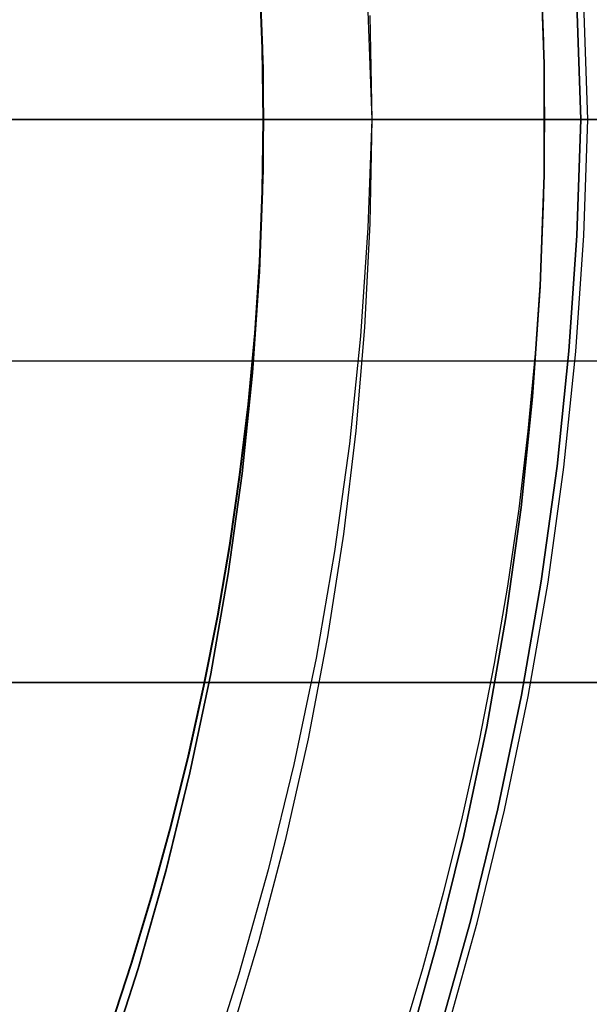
# Model space of a CAD drawing. Header units: millimetres. Extents: x -267 to 897, y -4167 to -3150.
# Tile 80 of 177: x 330.4 to 333.94, y -3522.4 to -3516.28. Entities that reach past the tile are written whole.
import ezdxf

# ---------------------------------------------------------------- set-up
doc = ezdxf.new("R2010")
doc.units = ezdxf.units.MM
doc.layers.add('1', color=7, linetype='Continuous')
doc.layers.add('BLANCO METALICO', color=7, linetype='Continuous', true_color=0xededed)

msp = doc.modelspace()

# ---------------------------------------------------------------- linework, layer by layer
at = {"layer": '1', "color": 250, "true_color": 0x111111}
for p, q in [((333.6633, -3516.5573, 127.4778), (333.6394, -3515.8672, 127.4778)), ((333.6394, -3515.8672, 145.9405), (333.6633, -3516.5573, 145.9405)), ((333.6394, -3515.8672, 127.4778), (333.6633, -3516.5573, 127.4778)), ((331.8929, -3515.9577, 64.111), (331.9146, -3516.5875, 64.111)), ((331.8947, -3515.9576, 120.3203), (331.9165, -3516.5874, 120.3203)), ((333.6402, -3515.9326, 164.4031), (333.6597, -3516.4174, 164.4031)), ((333.6402, -3515.9326, 164.4031), (333.6597, -3516.4174, 164.4031)), ((331.8936, -3516.0174, 66.313), (331.9114, -3516.4598, 66.313)), ((331.9114, -3516.4598, 61.909), (331.8936, -3516.0174, 61.909)), ((331.8936, -3516.0174, 66.313), (331.9114, -3516.4598, 66.313)), ((331.8936, -3516.0174, 61.909), (331.9114, -3516.4598, 61.909)), ((331.8954, -3516.0173, 122.5362), (331.9132, -3516.4598, 122.5362)), ((331.9132, -3516.4598, 118.1043), (331.8954, -3516.0173, 118.1043)), ((331.8954, -3516.0173, 122.5362), (331.9132, -3516.4598, 122.5362)), ((331.9132, -3516.4598, 118.1043), (331.8954, -3516.0173, 118.1043)), ((333.8673, -3516.1825, 116.1312), (333.8923, -3516.9025, 116.1312)), ((333.8923, -3516.9025, 116.1312), (333.8673, -3516.1825, 116.1312)), ((333.9356, -3516.9025, 68.3312), (333.9105, -3516.181, 68.3312)), ((333.9356, -3516.9025, 68.3312), (333.9105, -3516.181, 68.3312)), ((332.5681, -3516.2288, 165.4778), (332.5916, -3516.9025, 165.4778)), ((332.5681, -3516.2288, 165.4778), (332.5916, -3516.9025, 165.4778)), ((332.5805, -3516.2563, 165.4778), (332.5916, -3516.9025, 165.4778)), ((333.6597, -3516.4174, 164.4031), (333.6662, -3516.9025, 164.4031)), ((333.6597, -3516.4174, 164.4031), (333.6662, -3516.9025, 164.4031)), ((331.9114, -3516.4598, 66.313), (331.9174, -3516.9025, 66.313)), ((331.9174, -3516.9025, 61.909), (331.9114, -3516.4598, 61.909)), ((331.9114, -3516.4598, 66.313), (331.9174, -3516.9025, 66.313)), ((331.9114, -3516.4598, 61.909), (331.9174, -3516.9025, 61.909)), ((331.9132, -3516.4598, 122.5362), (331.9192, -3516.9025, 122.5362)), ((331.9192, -3516.9025, 118.1043), (331.9132, -3516.4598, 118.1043)), ((331.9132, -3516.4598, 122.5362), (331.9192, -3516.9025, 122.5362)), ((331.9192, -3516.9025, 118.1043), (331.9132, -3516.4598, 118.1043)), ((333.6633, -3517.2478, 127.4778), (333.6633, -3516.5573, 127.4778)), ((333.6633, -3516.5573, 145.9405), (333.6633, -3517.2478, 145.9405)), ((333.6633, -3516.5573, 127.4778), (333.6633, -3517.2478, 127.4778)), ((331.9146, -3516.5875, 64.111), (331.9146, -3517.2176, 64.111)), ((331.9165, -3516.5874, 120.3203), (331.9165, -3517.2176, 120.3203)), ((387.6638, -3516.9025, 31.0021), (313.6641, -3516.9025, 31.0021)), ((380.6271, -3516.9025, 48.5021), (313.6641, -3516.9025, 48.5021)), ((333.6662, -3516.9025, 127.4778), (321.0638, -3516.9025, 127.4778)), ((332.5916, -3516.9025, 165.4778), (325.0041, -3516.9025, 165.4778)), ((330.37, -3516.9025, 124.4947), (330.4369, -3516.9025, 124.4777)), ((330.4687, -3516.9025, 60.0022), (330.4032, -3516.9025, 59.9852)), ((330.4369, -3516.9025, 124.4777), (330.5032, -3516.9025, 124.4584)), ((330.5336, -3516.9025, 60.0215), (330.4687, -3516.9025, 60.0022)), ((330.5032, -3516.9025, 124.4584), (330.5688, -3516.9025, 124.4369)), ((330.5978, -3516.9025, 60.0429), (330.5336, -3516.9025, 60.0215)), ((330.5688, -3516.9025, 124.4369), (330.6336, -3516.9025, 124.4131)), ((330.6612, -3516.9025, 60.0666), (330.5978, -3516.9025, 60.0429)), ((330.6336, -3516.9025, 124.4131), (330.6976, -3516.9025, 124.3871)), ((330.7237, -3516.9025, 60.0924), (330.6612, -3516.9025, 60.0666)), ((330.6976, -3516.9025, 124.3871), (330.7606, -3516.9025, 124.359)), ((330.7854, -3516.9025, 60.1203), (330.7237, -3516.9025, 60.0924)), ((330.7606, -3516.9025, 124.359), (330.8226, -3516.9025, 124.3287)), ((330.8461, -3516.9025, 60.1503), (330.7854, -3516.9025, 60.1203)), ((330.8226, -3516.9025, 124.3287), (330.8836, -3516.9025, 124.2963)), ((330.9056, -3516.9025, 60.1824), (330.8461, -3516.9025, 60.1503)), ((330.8836, -3516.9025, 124.2963), (330.9433, -3516.9025, 124.2618)), ((330.9641, -3516.9025, 60.2165), (330.9056, -3516.9025, 60.1824)), ((330.9433, -3516.9025, 124.2618), (331.0019, -3516.9025, 124.2252)), ((331.0214, -3516.9025, 60.2525), (330.9641, -3516.9025, 60.2165)), ((331.0019, -3516.9025, 124.2252), (331.0592, -3516.9025, 124.1867)), ((331.0774, -3516.9025, 60.2905), (331.0214, -3516.9025, 60.2525)), ((331.0592, -3516.9025, 124.1867), (331.1151, -3516.9025, 124.1463)), ((331.132, -3516.9025, 60.3304), (331.0774, -3516.9025, 60.2905)), ((331.1151, -3516.9025, 124.1463), (331.1696, -3516.9025, 124.1039)), ((331.1853, -3516.9025, 60.3722), (331.132, -3516.9025, 60.3304)), ((331.1696, -3516.9025, 124.1039), (331.2227, -3516.9025, 124.0597)), ((331.2371, -3516.9025, 60.4157), (331.1853, -3516.9025, 60.3722)), ((331.2227, -3516.9025, 124.0597), (331.2741, -3516.9025, 124.0137)), ((331.2874, -3516.9025, 60.461), (331.2371, -3516.9025, 60.4157)), ((331.2741, -3516.9025, 124.0137), (331.324, -3516.9025, 123.966)), ((331.3361, -3516.9025, 60.508), (331.2874, -3516.9025, 60.461)), ((331.324, -3516.9025, 123.966), (331.3722, -3516.9025, 123.9165)), ((331.3832, -3516.9025, 60.5566), (331.3361, -3516.9025, 60.508)), ((331.3722, -3516.9025, 123.9165), (331.4187, -3516.9025, 123.8655)), ((331.4286, -3516.9025, 60.6068), (331.3832, -3516.9025, 60.5566)), ((331.4187, -3516.9025, 123.8655), (331.4633, -3516.9025, 123.8129)), ((331.4723, -3516.9025, 60.6585), (331.4286, -3516.9025, 60.6068)), ((331.4633, -3516.9025, 123.8129), (331.5062, -3516.9025, 123.7588)), ((331.5141, -3516.9025, 60.7117), (331.4723, -3516.9025, 60.6585)), ((331.5062, -3516.9025, 123.7588), (331.5472, -3516.9025, 123.7032)), ((331.5541, -3516.9025, 60.7663), (331.5141, -3516.9025, 60.7117)), ((331.5472, -3516.9025, 123.7032), (331.5862, -3516.9025, 123.6463)), ((331.5923, -3516.9025, 60.8222), (331.5541, -3516.9025, 60.7663)), ((331.5862, -3516.9025, 123.6463), (331.6233, -3516.9025, 123.588)), ((331.6284, -3516.9025, 60.8794), (331.5923, -3516.9025, 60.8222)), ((331.6233, -3516.9025, 123.588), (331.6583, -3516.9025, 123.5286)), ((331.6627, -3516.9025, 60.9377), (331.6284, -3516.9025, 60.8794)), ((331.6583, -3516.9025, 123.5286), (331.6913, -3516.9025, 123.4679)), ((331.6949, -3516.9025, 60.9973), (331.6627, -3516.9025, 60.9377)), ((331.6913, -3516.9025, 123.4679), (331.7222, -3516.9025, 123.4062)), ((331.725, -3516.9025, 61.0579), (331.6949, -3516.9025, 60.9973)), ((331.7222, -3516.9025, 123.4062), (331.7509, -3516.9025, 123.3434)), ((331.753, -3516.9025, 61.1195), (331.725, -3516.9025, 61.0579)), ((331.7509, -3516.9025, 123.3434), (331.7775, -3516.9025, 123.2797)), ((331.779, -3516.9025, 61.182), (331.753, -3516.9025, 61.1195)), ((331.7775, -3516.9025, 123.2797), (331.8018, -3516.9025, 123.2151)), ((331.8028, -3516.9025, 61.2453), (331.779, -3516.9025, 61.182)), ((331.8018, -3516.9025, 123.2151), (331.8239, -3516.9025, 123.1497)), ((331.8244, -3516.9025, 61.3095), (331.8028, -3516.9025, 61.2453)), ((331.8239, -3516.9025, 123.1497), (331.8438, -3516.9025, 123.0836)), ((331.8438, -3516.9025, 61.3743), (331.8244, -3516.9025, 61.3095)), ((331.8438, -3516.9025, 123.0836), (331.8614, -3516.9025, 123.0169)), ((331.8609, -3516.9025, 61.4398), (331.8438, -3516.9025, 61.3743)), ((331.8758, -3516.9025, 61.5058), (331.8609, -3516.9025, 61.4398)), ((331.8614, -3516.9025, 123.0169), (331.8767, -3516.9025, 122.9495)), ((331.8885, -3516.9025, 61.5723), (331.8758, -3516.9025, 61.5058)), ((331.8767, -3516.9025, 122.9495), (331.8896, -3516.9025, 122.8817)), ((331.8989, -3516.9025, 61.6391), (331.8885, -3516.9025, 61.5723)), ((331.8896, -3516.9025, 122.8817), (331.9003, -3516.9025, 122.8135)), ((331.9069, -3516.9025, 61.7063), (331.8989, -3516.9025, 61.6391)), ((331.9003, -3516.9025, 122.8135), (331.9085, -3516.9025, 122.745)), ((331.9127, -3516.9025, 61.7738), (331.9069, -3516.9025, 61.7063)), ((331.9085, -3516.9025, 122.745), (331.9145, -3516.9025, 122.6762)), ((331.9174, -3516.9025, 66.313), (331.9114, -3517.3452, 66.313)), ((331.9114, -3517.3452, 61.909), (331.9174, -3516.9025, 61.909)), ((331.9174, -3516.9025, 66.313), (331.9114, -3517.3452, 66.313)), ((331.9174, -3516.9025, 61.909), (331.9114, -3517.3452, 61.909)), ((331.9162, -3516.9025, 61.8413), (331.9127, -3516.9025, 61.7738)), ((331.9192, -3516.9025, 122.5362), (331.9132, -3517.3452, 122.5362)), ((331.9132, -3517.3452, 118.1043), (331.9192, -3516.9025, 118.1043)), ((331.9192, -3516.9025, 122.5362), (331.9132, -3517.3452, 122.5362)), ((331.9132, -3517.3452, 118.1043), (331.9192, -3516.9025, 118.1043)), ((331.9145, -3516.9025, 122.6762), (331.918, -3516.9025, 122.6073)), ((331.9174, -3516.9025, 61.909), (331.9162, -3516.9025, 61.8413)), ((331.9174, -3516.9025, 66.313), (331.9185, -3516.9025, 66.3819)), ((331.9174, -3516.9025, 66.313), (331.9174, -3516.9025, 61.909)), ((331.918, -3516.9025, 122.6073), (331.9192, -3516.9025, 122.5383)), ((331.9185, -3516.9025, 66.3819), (331.9221, -3516.9025, 66.4507)), ((331.9192, -3516.9025, 122.5362), (331.9192, -3516.9025, 118.1043)), ((331.9204, -3516.9025, 118.037), (331.9192, -3516.9025, 118.1043)), ((331.9238, -3516.9025, 117.9697), (331.9204, -3516.9025, 118.037)), ((331.9221, -3516.9025, 66.4507), (331.9279, -3516.9025, 66.5194)), ((331.9295, -3516.9025, 117.9026), (331.9238, -3516.9025, 117.9697)), ((331.9279, -3516.9025, 66.5194), (331.9361, -3516.9025, 66.5878)), ((331.9376, -3516.9025, 117.8357), (331.9295, -3516.9025, 117.9026)), ((331.9361, -3516.9025, 66.5878), (331.9467, -3516.9025, 66.6559)), ((331.9479, -3516.9025, 117.7691), (331.9376, -3516.9025, 117.8357)), ((331.9467, -3516.9025, 66.6559), (331.9596, -3516.9025, 66.7236)), ((331.9605, -3516.9025, 117.7029), (331.9479, -3516.9025, 117.7691)), ((331.9596, -3516.9025, 66.7236), (331.9747, -3516.9025, 66.7909)), ((331.9753, -3516.9025, 117.6372), (331.9605, -3516.9025, 117.7029)), ((331.9747, -3516.9025, 66.7909), (331.9922, -3516.9025, 66.8575)), ((331.9924, -3516.9025, 117.572), (331.9753, -3516.9025, 117.6372)), ((331.9922, -3516.9025, 66.8575), (332.0119, -3516.9025, 66.9236)), ((332.0117, -3516.9025, 117.5075), (331.9924, -3516.9025, 117.572)), ((332.0331, -3516.9025, 117.4436), (332.0117, -3516.9025, 117.5075)), ((332.0119, -3516.9025, 66.9236), (332.0339, -3516.9025, 66.9889)), ((332.0568, -3516.9025, 117.3805), (332.0331, -3516.9025, 117.4436)), ((332.0339, -3516.9025, 66.9889), (332.0581, -3516.9025, 67.0534)), ((332.0826, -3516.9025, 117.3183), (332.0568, -3516.9025, 117.3805)), ((332.0581, -3516.9025, 67.0534), (332.0844, -3516.9025, 67.1171)), ((332.1104, -3516.9025, 117.2569), (332.0826, -3516.9025, 117.3183)), ((332.0844, -3516.9025, 67.1171), (332.113, -3516.9025, 67.1798)), ((332.1404, -3516.9025, 117.1966), (332.1104, -3516.9025, 117.2569)), ((332.113, -3516.9025, 67.1798), (332.1436, -3516.9025, 67.2415)), ((332.1724, -3516.9025, 117.1373), (332.1404, -3516.9025, 117.1966)), ((332.1436, -3516.9025, 67.2415), (332.1764, -3516.9025, 67.3022)), ((332.2064, -3516.9025, 117.0792), (332.1724, -3516.9025, 117.1373)), ((332.1764, -3516.9025, 67.3022), (332.2112, -3516.9025, 67.3617)), ((332.2424, -3516.9025, 117.0222), (332.2064, -3516.9025, 117.0792)), ((332.2112, -3516.9025, 67.3617), (332.248, -3516.9025, 67.4199)), ((332.2803, -3516.9025, 116.9665), (332.2424, -3516.9025, 117.0222)), ((332.248, -3516.9025, 67.4199), (332.2867, -3516.9025, 67.4769)), ((332.3201, -3516.9025, 116.9121), (332.2803, -3516.9025, 116.9665)), ((332.2867, -3516.9025, 67.4769), (332.3274, -3516.9025, 67.5325)), ((332.3617, -3516.9025, 116.8591), (332.3201, -3516.9025, 116.9121)), ((332.3274, -3516.9025, 67.5325), (332.37, -3516.9025, 67.5867)), ((332.4051, -3516.9025, 116.8076), (332.3617, -3516.9025, 116.8591)), ((332.37, -3516.9025, 67.5867), (332.4144, -3516.9025, 67.6394)), ((332.4503, -3516.9025, 116.7576), (332.4051, -3516.9025, 116.8076)), ((332.4144, -3516.9025, 67.6394), (332.4606, -3516.9025, 67.6906)), ((332.4971, -3516.9025, 116.7092), (332.4503, -3516.9025, 116.7576)), ((332.4606, -3516.9025, 67.6906), (332.5085, -3516.9025, 67.7401)), ((332.5456, -3516.9025, 116.6623), (332.4971, -3516.9025, 116.7092)), ((332.5085, -3516.9025, 67.7401), (332.558, -3516.9025, 67.788)), ((332.5956, -3516.9025, 116.6172), (332.5456, -3516.9025, 116.6623)), ((332.558, -3516.9025, 67.788), (332.6092, -3516.9025, 67.8342)), ((332.5916, -3516.9025, 165.4778), (332.5681, -3517.5762, 165.4778)), ((332.5916, -3516.9025, 165.4778), (332.5681, -3517.5762, 165.4778)), ((332.5916, -3516.9025, 165.4778), (332.5805, -3517.5487, 165.4778)), ((332.5916, -3516.9025, 165.4778), (332.6282, -3516.9025, 165.4772)), ((332.6471, -3516.9025, 116.5738), (332.5956, -3516.9025, 116.6172)), ((332.6092, -3516.9025, 67.8342), (332.6619, -3516.9025, 67.8786)), ((332.6282, -3516.9025, 165.4772), (332.6649, -3516.9025, 165.4753)), ((332.7001, -3516.9025, 116.5322), (332.6471, -3516.9025, 116.5738)), ((332.6619, -3516.9025, 67.8786), (332.7161, -3516.9025, 67.9212)), ((332.6649, -3516.9025, 165.4753), (332.7015, -3516.9025, 165.4722)), ((332.7545, -3516.9025, 116.4924), (332.7001, -3516.9025, 116.5322)), ((332.7015, -3516.9025, 165.4722), (332.7379, -3516.9025, 165.4678)), ((332.7161, -3516.9025, 67.9212), (332.7717, -3516.9025, 67.9619)), ((332.7379, -3516.9025, 165.4678), (332.7742, -3516.9025, 165.4622)), ((332.8101, -3516.9025, 116.4545), (332.7545, -3516.9025, 116.4924)), ((332.7717, -3516.9025, 67.9619), (332.8287, -3516.9025, 68.0006)), ((332.7742, -3516.9025, 165.4622), (332.8102, -3516.9025, 165.4553)), ((332.8671, -3516.9025, 116.4185), (332.8101, -3516.9025, 116.4545)), ((332.8102, -3516.9025, 165.4553), (332.846, -3516.9025, 165.4472)), ((332.8287, -3516.9025, 68.0006), (332.8869, -3516.9025, 68.0374)), ((332.846, -3516.9025, 165.4472), (332.8815, -3516.9025, 165.4379)), ((332.9253, -3516.9025, 116.3845), (332.8671, -3516.9025, 116.4185)), ((332.8815, -3516.9025, 165.4379), (332.9167, -3516.9025, 165.4274)), ((332.8869, -3516.9025, 68.0374), (332.9464, -3516.9025, 68.0722)), ((332.9167, -3516.9025, 165.4274), (332.9514, -3516.9025, 165.4157)), ((332.9845, -3516.9025, 116.3525), (332.9253, -3516.9025, 116.3845)), ((332.9464, -3516.9025, 68.0722), (333.0071, -3516.9025, 68.105)), ((332.9514, -3516.9025, 165.4157), (332.9858, -3516.9025, 165.4029)), ((333.0449, -3516.9025, 116.3225), (332.9845, -3516.9025, 116.3525)), ((332.9858, -3516.9025, 165.4029), (333.0197, -3516.9025, 165.3888)), ((333.0071, -3516.9025, 68.105), (333.0688, -3516.9025, 68.1356)), ((333.0197, -3516.9025, 165.3888), (333.0531, -3516.9025, 165.3736)), ((333.1062, -3516.9025, 116.2946), (333.0449, -3516.9025, 116.3225)), ((333.0531, -3516.9025, 165.3736), (333.086, -3516.9025, 165.3573)), ((333.0688, -3516.9025, 68.1356), (333.1315, -3516.9025, 68.1642)), ((333.086, -3516.9025, 165.3573), (333.1183, -3516.9025, 165.3399)), ((333.1685, -3516.9025, 116.2688), (333.1062, -3516.9025, 116.2946)), ((333.1183, -3516.9025, 165.3399), (333.1499, -3516.9025, 165.3213)), ((333.1315, -3516.9025, 68.1642), (333.1952, -3516.9025, 68.1905)), ((333.1499, -3516.9025, 165.3213), (333.181, -3516.9025, 165.3017)), ((333.2315, -3516.9025, 116.2452), (333.1685, -3516.9025, 116.2688)), ((333.181, -3516.9025, 165.3017), (333.2113, -3516.9025, 165.2811)), ((333.1952, -3516.9025, 68.1905), (333.2597, -3516.9025, 68.2147)), ((333.2113, -3516.9025, 165.2811), (333.2409, -3516.9025, 165.2594)), ((333.2954, -3516.9025, 116.2237), (333.2315, -3516.9025, 116.2452)), ((333.2409, -3516.9025, 165.2594), (333.2698, -3516.9025, 165.2368)), ((333.2597, -3516.9025, 68.2147), (333.325, -3516.9025, 68.2367)), ((333.2698, -3516.9025, 165.2368), (333.2978, -3516.9025, 165.2131)), ((333.36, -3516.9025, 116.2044), (333.2954, -3516.9025, 116.2237)), ((333.2978, -3516.9025, 165.2131), (333.3251, -3516.9025, 165.1885)), ((333.325, -3516.9025, 68.2367), (333.3911, -3516.9025, 68.2564)), ((333.3251, -3516.9025, 165.1885), (333.3515, -3516.9025, 165.163)), ((333.3515, -3516.9025, 165.163), (333.377, -3516.9025, 165.1366)), ((333.4251, -3516.9025, 116.1874), (333.36, -3516.9025, 116.2044)), ((333.377, -3516.9025, 165.1366), (333.4016, -3516.9025, 165.1094)), ((333.3911, -3516.9025, 68.2564), (333.4577, -3516.9025, 68.2739)), ((333.4016, -3516.9025, 165.1094), (333.4252, -3516.9025, 165.0813)), ((333.4909, -3516.9025, 116.1725), (333.4251, -3516.9025, 116.1874)), ((333.4252, -3516.9025, 165.0813), (333.4479, -3516.9025, 165.0525)), ((333.4479, -3516.9025, 165.0525), (333.4695, -3516.9025, 165.0229)), ((333.4577, -3516.9025, 68.2739), (333.525, -3516.9025, 68.289)), ((333.4695, -3516.9025, 165.0229), (333.4902, -3516.9025, 164.9925)), ((333.4902, -3516.9025, 164.9925), (333.5098, -3516.9025, 164.9615)), ((333.557, -3516.9025, 116.1599), (333.4909, -3516.9025, 116.1725)), ((333.5098, -3516.9025, 164.9615), (333.5283, -3516.9025, 164.9298)), ((333.525, -3516.9025, 68.289), (333.5927, -3516.9025, 68.3019)), ((333.5283, -3516.9025, 164.9298), (333.5457, -3516.9025, 164.8975)), ((333.5457, -3516.9025, 164.8975), (333.5621, -3516.9025, 164.8647)), ((333.6236, -3516.9025, 116.1496), (333.557, -3516.9025, 116.1599)), ((333.5621, -3516.9025, 164.8647), (333.5773, -3516.9025, 164.8313)), ((333.5773, -3516.9025, 164.8313), (333.5913, -3516.9025, 164.7974)), ((333.5913, -3516.9025, 164.7974), (333.6042, -3516.9025, 164.763)), ((333.5927, -3516.9025, 68.3019), (333.6608, -3516.9025, 68.3125)), ((333.6042, -3516.9025, 164.763), (333.6159, -3516.9025, 164.7282)), ((333.6159, -3516.9025, 164.7282), (333.6264, -3516.9025, 164.6931)), ((333.6905, -3516.9025, 116.1416), (333.6236, -3516.9025, 116.1496)), ((333.6264, -3516.9025, 164.6931), (333.6357, -3516.9025, 164.6576)), ((333.6357, -3516.9025, 164.6576), (333.6438, -3516.9025, 164.6218)), ((333.6438, -3516.9025, 164.6218), (333.6506, -3516.9025, 164.5857)), ((333.6506, -3516.9025, 164.5857), (333.6562, -3516.9025, 164.5494)), ((333.6562, -3516.9025, 164.5494), (333.6606, -3516.9025, 164.513)), ((333.6662, -3516.9025, 164.4031), (333.6597, -3517.3876, 164.4031)), ((333.6662, -3516.9025, 164.4031), (333.6597, -3517.3876, 164.4031)), ((333.6606, -3516.9025, 164.513), (333.6637, -3516.9025, 164.4765)), ((333.6608, -3516.9025, 68.3125), (333.7292, -3516.9025, 68.3207)), ((333.6637, -3516.9025, 164.4765), (333.6656, -3516.9025, 164.4398)), ((333.6656, -3516.9025, 164.4398), (333.6662, -3516.9025, 164.4031)), ((333.6662, -3516.9025, 164.4031), (333.6662, -3516.9025, 127.4778)), ((333.7576, -3516.9025, 116.1358), (333.6905, -3516.9025, 116.1416)), ((333.7292, -3516.9025, 68.3207), (333.7979, -3516.9025, 68.3265)), ((333.8249, -3516.9025, 116.1324), (333.7576, -3516.9025, 116.1358)), ((333.7979, -3516.9025, 68.3265), (333.8667, -3516.9025, 68.3301)), ((333.8923, -3516.9025, 116.1312), (333.8249, -3516.9025, 116.1324)), ((333.8667, -3516.9025, 68.3301), (333.9356, -3516.9025, 68.3312)), ((333.8923, -3516.9025, 116.1312), (333.8673, -3517.6225, 116.1312)), ((333.8673, -3517.6225, 116.1312), (333.8923, -3516.9025, 116.1312)), ((335.1638, -3516.9025, 116.1312), (333.8923, -3516.9025, 116.1312)), ((333.9105, -3517.6241, 68.3312), (333.9356, -3516.9025, 68.3312)), ((333.9105, -3517.6241, 68.3312), (333.9356, -3516.9025, 68.3312)), ((335.1638, -3516.9025, 68.3312), (333.9356, -3516.9025, 68.3312)), ((331.9146, -3517.2176, 64.111), (331.8929, -3517.8473, 64.111)), ((331.9165, -3517.2176, 120.3203), (331.8947, -3517.8474, 120.3203)), ((333.6394, -3517.9379, 127.4778), (333.6633, -3517.2478, 127.4778)), ((333.6633, -3517.2478, 145.9405), (333.6394, -3517.9379, 145.9405)), ((333.6633, -3517.2478, 127.4778), (333.6394, -3517.9379, 127.4778)), ((331.9114, -3517.3452, 66.313), (331.8936, -3517.7877, 66.313)), ((331.8936, -3517.7877, 61.909), (331.9114, -3517.3452, 61.909)), ((331.9114, -3517.3452, 66.313), (331.8936, -3517.7877, 66.313)), ((331.9114, -3517.3452, 61.909), (331.8936, -3517.7877, 61.909)), ((331.9132, -3517.3452, 122.5362), (331.8954, -3517.7877, 122.5362)), ((331.8954, -3517.7877, 118.1043), (331.9132, -3517.3452, 118.1043)), ((331.9132, -3517.3452, 122.5362), (331.8954, -3517.7877, 122.5362)), ((331.8954, -3517.7877, 118.1043), (331.9132, -3517.3452, 118.1043)), ((333.6597, -3517.3876, 164.4031), (333.6402, -3517.8725, 164.4031)), ((333.6597, -3517.3876, 164.4031), (333.6402, -3517.8725, 164.4031)), ((332.5805, -3517.5487, 165.4778), (332.5474, -3518.1942, 165.4778)), ((332.5681, -3517.5762, 165.4778), (332.5218, -3518.2488, 165.4778)), ((332.5681, -3517.5762, 165.4778), (332.5218, -3518.2488, 165.4778)), ((333.8673, -3517.6225, 116.1312), (333.8177, -3518.3413, 116.1312)), ((333.8177, -3518.3413, 116.1312), (333.8673, -3517.6225, 116.1312)), ((333.8608, -3518.3444, 68.3312), (333.9105, -3517.6241, 68.3312)), ((333.8608, -3518.3444, 68.3312), (333.9105, -3517.6241, 68.3312)), ((331.8936, -3517.7877, 66.313), (331.8641, -3518.2297, 66.313)), ((331.8641, -3518.2297, 61.909), (331.8936, -3517.7877, 61.909)), ((331.8936, -3517.7877, 66.313), (331.8641, -3518.2297, 66.313)), ((331.8936, -3517.7877, 61.909), (331.8641, -3518.2297, 61.909)), ((331.8954, -3517.7877, 122.5362), (331.866, -3518.2298, 122.5362)), ((331.866, -3518.2298, 118.1043), (331.8954, -3517.7877, 118.1043)), ((331.8954, -3517.7877, 122.5362), (331.866, -3518.2298, 122.5362)), ((331.866, -3518.2298, 118.1043), (331.8954, -3517.7877, 118.1043)), ((331.8929, -3517.8473, 64.111), (331.8494, -3518.476, 64.111)), ((331.8947, -3517.8474, 120.3203), (331.8513, -3518.4761, 120.3203)), ((333.6402, -3517.8725, 164.4031), (333.6079, -3518.3568, 164.4031)), ((333.6402, -3517.8725, 164.4031), (333.6079, -3518.3568, 164.4031)), ((333.5918, -3518.6267, 127.4778), (333.6394, -3517.9379, 127.4778)), ((333.6394, -3517.9379, 145.9405), (333.5918, -3518.6267, 145.9405)), ((333.6394, -3517.9379, 127.4778), (333.5918, -3518.6267, 127.4778)), ((332.5474, -3518.1942, 165.4778), (332.4923, -3518.8381, 165.4778)), ((331.8641, -3518.2297, 66.313), (331.8231, -3518.671, 66.313)), ((331.8231, -3518.671, 61.909), (331.8641, -3518.2297, 61.909)), ((331.8641, -3518.2297, 66.313), (331.8231, -3518.671, 66.313)), ((331.8641, -3518.2297, 61.909), (331.8231, -3518.671, 61.909)), ((331.866, -3518.2298, 122.5362), (331.825, -3518.6711, 122.5362)), ((331.825, -3518.6711, 118.1043), (331.866, -3518.2298, 118.1043)), ((331.866, -3518.2298, 122.5362), (331.825, -3518.6711, 122.5362)), ((331.825, -3518.6711, 118.1043), (331.866, -3518.2298, 118.1043)), ((332.5218, -3518.2488, 165.4778), (332.4525, -3518.9193, 165.4778)), ((332.5218, -3518.2488, 165.4778), (332.4525, -3518.9193, 165.4778)), ((333.8177, -3518.3413, 116.1312), (333.7437, -3519.0579, 116.1312)), ((333.7437, -3519.0579, 116.1312), (333.8177, -3518.3413, 116.1312)), ((333.7867, -3519.0626, 68.3312), (333.8608, -3518.3444, 68.3312)), ((333.7867, -3519.0626, 68.3312), (333.8608, -3518.3444, 68.3312)), ((333.6079, -3518.3568, 164.4031), (333.563, -3518.8404, 164.4031)), ((333.6079, -3518.3568, 164.4031), (333.563, -3518.8404, 164.4031)), ((331.8494, -3518.476, 64.111), (331.7843, -3519.1027, 64.111)), ((331.8513, -3518.4761, 120.3203), (331.7861, -3519.1029, 120.3203)), ((333.5204, -3519.3135, 127.4778), (333.5918, -3518.6267, 127.4778)), ((333.5918, -3518.6267, 145.9405), (333.5204, -3519.3135, 145.9405)), ((333.5918, -3518.6267, 127.4778), (333.5204, -3519.3135, 127.4778)), ((331.8231, -3518.671, 66.313), (331.7707, -3519.1113, 66.313)), ((331.7707, -3519.1113, 61.909), (331.8231, -3518.671, 61.909)), ((331.8231, -3518.671, 66.313), (331.7707, -3519.1113, 66.313)), ((331.8231, -3518.671, 61.909), (331.7707, -3519.1113, 61.909)), ((331.825, -3518.6711, 122.5362), (331.7725, -3519.1116, 122.5362)), ((331.7725, -3519.1116, 118.1043), (331.825, -3518.6711, 118.1043)), ((331.825, -3518.6711, 122.5362), (331.7725, -3519.1116, 122.5362)), ((331.7725, -3519.1116, 118.1043), (331.825, -3518.6711, 118.1043)), ((332.4923, -3518.8381, 165.4778), (332.4153, -3519.4798, 165.4778)), ((333.563, -3518.8404, 164.4031), (333.5055, -3519.323, 164.4031)), ((333.563, -3518.8404, 164.4031), (333.5055, -3519.323, 164.4031)), ((332.4525, -3518.9193, 165.4778), (332.3604, -3519.5872, 165.4778)), ((332.4525, -3518.9193, 165.4778), (332.3604, -3519.5872, 165.4778)), ((333.7437, -3519.0579, 116.1312), (333.6453, -3519.7717, 116.1312)), ((333.6453, -3519.7717, 116.1312), (333.7437, -3519.0579, 116.1312)), ((333.688, -3519.7778, 68.3312), (333.7867, -3519.0626, 68.3312)), ((333.688, -3519.7778, 68.3312), (333.7867, -3519.0626, 68.3312)), ((331.7843, -3519.1027, 64.111), (331.6975, -3519.7268, 64.111)), ((331.7861, -3519.1029, 120.3203), (331.6994, -3519.7271, 120.3203)), ((331.7707, -3519.1113, 66.313), (331.707, -3519.5506, 66.313)), ((331.707, -3519.5506, 61.909), (331.7707, -3519.1113, 61.909)), ((331.7707, -3519.1113, 66.313), (331.707, -3519.5506, 66.313)), ((331.7707, -3519.1113, 61.909), (331.707, -3519.5506, 61.909)), ((331.7725, -3519.1116, 122.5362), (331.7089, -3519.5508, 122.5362)), ((331.7089, -3519.5508, 118.1043), (331.7725, -3519.1116, 118.1043)), ((331.7725, -3519.1116, 122.5362), (331.7089, -3519.5508, 122.5362)), ((331.7089, -3519.5508, 118.1043), (331.7725, -3519.1116, 118.1043)), ((333.4253, -3519.9974, 127.4778), (333.5204, -3519.3135, 127.4778)), ((333.5204, -3519.3135, 145.9405), (333.4253, -3519.9974, 145.9405)), ((333.5204, -3519.3135, 127.4778), (333.4253, -3519.9974, 127.4778)), ((333.5055, -3519.323, 164.4031), (333.4358, -3519.8043, 164.4031)), ((333.5055, -3519.323, 164.4031), (333.4358, -3519.8043, 164.4031)), ((332.4153, -3519.4798, 165.4778), (332.3163, -3520.1185, 165.4778)), ((331.707, -3519.5506, 66.313), (331.6323, -3519.9884, 66.313)), ((331.6323, -3519.9884, 61.909), (331.707, -3519.5506, 61.909)), ((331.707, -3519.5506, 66.313), (331.6323, -3519.9884, 66.313)), ((331.707, -3519.5506, 61.909), (331.6323, -3519.9884, 61.909)), ((331.7089, -3519.5508, 122.5362), (331.6341, -3519.9887, 122.5362)), ((331.6341, -3519.9887, 118.1043), (331.7089, -3519.5508, 118.1043)), ((331.7089, -3519.5508, 122.5362), (331.6341, -3519.9887, 122.5362)), ((331.6341, -3519.9887, 118.1043), (331.7089, -3519.5508, 118.1043)), ((332.3604, -3519.5872, 165.4778), (332.2456, -3520.2514, 165.4778)), ((332.3604, -3519.5872, 165.4778), (332.2456, -3520.2514, 165.4778)), ((331.6975, -3519.7268, 64.111), (331.5893, -3520.3476, 64.111)), ((331.6994, -3519.7271, 120.3203), (331.5911, -3520.3479, 120.3203)), ((333.4358, -3519.8043, 164.4031), (333.3538, -3520.2841, 164.4031)), ((333.4358, -3519.8043, 164.4031), (333.3538, -3520.2841, 164.4031)), ((333.6453, -3519.7717, 116.1312), (333.5226, -3520.4816, 116.1312)), ((333.5226, -3520.4816, 116.1312), (333.6453, -3519.7717, 116.1312)), ((333.5651, -3520.4893, 68.3312), (333.688, -3519.7778, 68.3312)), ((333.5651, -3520.4893, 68.3312), (333.688, -3519.7778, 68.3312)), ((331.6323, -3519.9884, 66.313), (331.5465, -3520.4246, 66.313)), ((331.5465, -3520.4246, 61.909), (331.6323, -3519.9884, 61.909)), ((331.6323, -3519.9884, 66.313), (331.5465, -3520.4246, 66.313)), ((331.6323, -3519.9884, 61.909), (331.5465, -3520.4246, 61.909)), ((331.6341, -3519.9887, 122.5362), (331.5483, -3520.425, 122.5362)), ((331.5483, -3520.425, 118.1043), (331.6341, -3519.9887, 118.1043)), ((331.6341, -3519.9887, 122.5362), (331.5483, -3520.425, 122.5362)), ((331.5483, -3520.425, 118.1043), (331.6341, -3519.9887, 118.1043)), ((333.3067, -3520.6777, 127.4778), (333.4253, -3519.9974, 127.4778)), ((333.4253, -3519.9974, 145.9405), (333.3067, -3520.6777, 145.9405)), ((333.4253, -3519.9974, 127.4778), (333.3067, -3520.6777, 127.4778)), ((332.3163, -3520.1185, 165.4778), (332.1957, -3520.7534, 165.4778)), ((332.2456, -3520.2514, 165.4778), (332.1083, -3520.9114, 165.4778)), ((332.2456, -3520.2514, 165.4778), (332.1083, -3520.9114, 165.4778)), ((333.3538, -3520.2841, 164.4031), (333.2599, -3520.7621, 164.4031)), ((333.3538, -3520.2841, 164.4031), (333.2599, -3520.7621, 164.4031)), ((331.5893, -3520.3476, 64.111), (331.4597, -3520.9643, 64.111)), ((331.5911, -3520.3479, 120.3203), (331.4615, -3520.9647, 120.3203)), ((331.5465, -3520.4246, 66.313), (331.4499, -3520.859, 66.313)), ((331.4499, -3520.859, 61.909), (331.5465, -3520.4246, 61.909)), ((331.5465, -3520.4246, 66.313), (331.4499, -3520.859, 66.313)), ((331.5465, -3520.4246, 61.909), (331.4499, -3520.859, 61.909)), ((331.5483, -3520.425, 122.5362), (331.4517, -3520.8594, 122.5362)), ((331.4517, -3520.8594, 118.1043), (331.5483, -3520.425, 118.1043)), ((331.5483, -3520.425, 122.5362), (331.4517, -3520.8594, 122.5362)), ((331.4517, -3520.8594, 118.1043), (331.5483, -3520.425, 118.1043)), ((333.5226, -3520.4816, 116.1312), (333.3758, -3521.1869, 116.1312)), ((333.3758, -3521.1869, 116.1312), (333.5226, -3520.4816, 116.1312)), ((333.418, -3521.1961, 68.3312), (333.5651, -3520.4893, 68.3312)), ((333.418, -3521.1961, 68.3312), (333.5651, -3520.4893, 68.3312)), ((333.1647, -3521.3534, 127.4778), (333.3067, -3520.6777, 127.4778)), ((333.3067, -3520.6777, 145.9405), (333.1647, -3521.3534, 145.9405)), ((333.3067, -3520.6777, 127.4778), (333.1647, -3521.3534, 127.4778)), ((332.1957, -3520.7534, 165.4778), (332.0534, -3521.3839, 165.4778)), ((333.2599, -3520.7621, 164.4031), (333.154, -3521.2381, 164.4031)), ((333.2599, -3520.7621, 164.4031), (333.154, -3521.2381, 164.4031)), ((331.4499, -3520.859, 66.313), (331.3427, -3521.2913, 66.313)), ((331.3427, -3521.2913, 61.909), (331.4499, -3520.859, 61.909)), ((331.4499, -3520.859, 66.313), (331.3427, -3521.2913, 66.313)), ((331.4499, -3520.859, 61.909), (331.3427, -3521.2913, 61.909)), ((331.4517, -3520.8594, 122.5362), (331.3445, -3521.2917, 122.5362)), ((331.3445, -3521.2917, 118.1043), (331.4517, -3520.8594, 118.1043)), ((331.4517, -3520.8594, 122.5362), (331.3445, -3521.2917, 122.5362)), ((331.3445, -3521.2917, 118.1043), (331.4517, -3520.8594, 118.1043)), ((332.1083, -3520.9114, 165.4778), (331.9485, -3521.5664, 165.4778)), ((332.1083, -3520.9114, 165.4778), (331.9485, -3521.5664, 165.4778)), ((331.4597, -3520.9643, 64.111), (331.3089, -3521.5761, 64.111)), ((331.4615, -3520.9647, 120.3203), (331.3107, -3521.5765, 120.3203)), ((333.3758, -3521.1869, 116.1312), (333.205, -3521.8869, 116.1312)), ((333.205, -3521.8869, 116.1312), (333.3758, -3521.1869, 116.1312)), ((333.2468, -3521.8975, 68.3312), (333.418, -3521.1961, 68.3312)), ((333.2468, -3521.8975, 68.3312), (333.418, -3521.1961, 68.3312)), ((333.154, -3521.2381, 164.4031), (333.0365, -3521.7118, 164.4031)), ((333.154, -3521.2381, 164.4031), (333.0365, -3521.7118, 164.4031)), ((331.3427, -3521.2913, 66.313), (331.2249, -3521.7213, 66.313)), ((331.2249, -3521.7213, 61.909), (331.3427, -3521.2913, 61.909)), ((331.3427, -3521.2913, 66.313), (331.2249, -3521.7213, 66.313)), ((331.3427, -3521.2913, 61.909), (331.2249, -3521.7213, 61.909)), ((331.3445, -3521.2917, 122.5362), (331.2267, -3521.7218, 122.5362)), ((331.2267, -3521.7218, 118.1043), (331.3445, -3521.2917, 118.1043)), ((331.3445, -3521.2917, 122.5362), (331.2267, -3521.7218, 122.5362)), ((331.2267, -3521.7218, 118.1043), (331.3445, -3521.2917, 118.1043)), ((332.0534, -3521.3839, 165.4778), (331.8897, -3522.0091, 165.4778)), ((332.9995, -3522.0239, 127.4778), (333.1647, -3521.3534, 127.4778)), ((333.1647, -3521.3534, 145.9405), (332.9995, -3522.0239, 145.9405)), ((333.1647, -3521.3534, 127.4778), (332.9995, -3522.0239, 127.4778)), ((331.3089, -3521.5761, 64.111), (331.1371, -3522.1823, 64.111)), ((331.3107, -3521.5765, 120.3203), (331.1388, -3522.1829, 120.3203)), ((331.9485, -3521.5664, 165.4778), (331.7665, -3522.2155, 165.4778)), ((331.9485, -3521.5664, 165.4778), (331.7665, -3522.2155, 165.4778)), ((333.0365, -3521.7118, 164.4031), (332.9074, -3522.183, 164.4031)), ((333.0365, -3521.7118, 164.4031), (332.9074, -3522.183, 164.4031)), ((331.2249, -3521.7213, 66.313), (331.0967, -3522.1487, 66.313)), ((331.0967, -3522.1487, 61.909), (331.2249, -3521.7213, 61.909)), ((331.2249, -3521.7213, 66.313), (331.0967, -3522.1487, 66.313)), ((331.2249, -3521.7213, 61.909), (331.0967, -3522.1487, 61.909)), ((331.2267, -3521.7218, 122.5362), (331.0985, -3522.1493, 122.5362)), ((331.0985, -3522.1493, 118.1043), (331.2267, -3521.7218, 118.1043)), ((331.2267, -3521.7218, 122.5362), (331.0985, -3522.1493, 122.5362)), ((331.0985, -3522.1493, 118.1043), (331.2267, -3521.7218, 118.1043)), ((333.205, -3521.8869, 116.1312), (333.0105, -3522.5806, 116.1312)), ((333.0105, -3522.5806, 116.1312), (333.205, -3521.8869, 116.1312)), ((333.0519, -3522.5927, 68.3312), (333.2468, -3521.8975, 68.3312)), ((333.0519, -3522.5927, 68.3312), (333.2468, -3521.8975, 68.3312)), ((331.8897, -3522.0091, 165.4778), (331.7047, -3522.6284, 165.4778)), ((332.8112, -3522.6882, 127.4778), (332.9995, -3522.0239, 127.4778)), ((332.9995, -3522.0239, 145.9405), (332.8112, -3522.6882, 145.9405)), ((332.9995, -3522.0239, 127.4778), (332.8112, -3522.6882, 127.4778)), ((331.1371, -3522.1823, 64.111), (330.9444, -3522.7823, 64.111)), ((331.1388, -3522.1829, 120.3203), (330.9462, -3522.7829, 120.3203)), ((331.0967, -3522.1487, 66.313), (330.9583, -3522.5734, 66.313)), ((330.9583, -3522.5734, 61.909), (331.0967, -3522.1487, 61.909)), ((331.0967, -3522.1487, 66.313), (330.9583, -3522.5734, 66.313)), ((331.0967, -3522.1487, 61.909), (330.9583, -3522.5734, 61.909)), ((331.0985, -3522.1493, 122.5362), (330.96, -3522.574, 122.5362)), ((330.96, -3522.574, 118.1043), (331.0985, -3522.1493, 118.1043)), ((331.0985, -3522.1493, 122.5362), (330.96, -3522.574, 122.5362)), ((330.96, -3522.574, 118.1043), (331.0985, -3522.1493, 118.1043)), ((332.9074, -3522.183, 164.4031), (332.767, -3522.6514, 164.4031)), ((332.9074, -3522.183, 164.4031), (332.767, -3522.6514, 164.4031)), ((331.7665, -3522.2155, 165.4778), (331.5624, -3522.858, 165.4778)), ((331.7665, -3522.2155, 165.4778), (331.5624, -3522.858, 165.4778))]:
    msp.add_line(p, q, dxfattribs=at)
at = {"layer": '1', "color": 7, "true_color": 0xffffff}
for p, q in [((384.8577, -3516.9025, 31.0021), (313.6641, -3516.9025, 31.0021)), ((336.1626, -3516.9025), (313.6641, -3516.9025))]:
    msp.add_line(p, q, dxfattribs=at)
at = {"layer": 'BLANCO METALICO', "color": 3, "true_color": 0x00ff00}
msp.add_line((339.1638, -3516.9025, 238.114), (327.1638, -3516.9025, 238.114), dxfattribs=at)
at = {"layer": 'BLANCO METALICO'}
for p, q in [((329.934, -3516.9025, 252.8358), (330.4175, -3516.9025, 253.4656)), ((329.9847, -3516.9025, 249.8545), (330.575, -3516.9025, 250.4938)), ((330.4175, -3516.9025, 253.4656), (330.8793, -3516.9025, 254.1114)), ((330.575, -3516.9025, 250.4938), (331.143, -3516.9025, 251.153)), ((330.8793, -3516.9025, 254.1114), (331.3188, -3516.9025, 254.7726)), ((331.143, -3516.9025, 251.153), (331.6881, -3516.9025, 251.8313)), ((331.3188, -3516.9025, 254.7726), (331.7357, -3516.9025, 255.4483)), ((331.6881, -3516.9025, 251.8313), (332.2095, -3516.9025, 252.5279)), ((331.7357, -3516.9025, 255.4483), (332.1293, -3516.9025, 256.1378)), ((332.1293, -3516.9025, 256.1378), (332.4992, -3516.9025, 256.8403)), ((332.2095, -3516.9025, 252.5279), (332.7067, -3516.9025, 253.242)), ((332.4992, -3516.9025, 256.8403), (332.845, -3516.9025, 257.555)), ((332.7067, -3516.9025, 253.242), (333.1791, -3516.9025, 253.9727)), ((332.845, -3516.9025, 257.555), (333.1663, -3516.9025, 258.281)), ((333.1663, -3516.9025, 258.281), (333.4628, -3516.9025, 259.0176)), ((333.1791, -3516.9025, 253.9727), (333.6261, -3516.9025, 254.7193)), ((333.4628, -3516.9025, 259.0176), (333.734, -3516.9025, 259.7638)), ((333.6261, -3516.9025, 254.7193), (334.0473, -3516.9025, 255.4807)), ((333.734, -3516.9025, 259.7638), (333.9797, -3516.9025, 260.5187)), ((329.9211, -3518.4025, 249.7881), (330.5159, -3518.4025, 250.4278)), ((330.055, -3518.4025, 248.0944), (330.7072, -3518.4025, 248.6687)), ((330.5159, -3518.4025, 250.4278), (331.0884, -3518.4025, 251.0876)), ((330.7072, -3518.4025, 248.6687), (331.3392, -3518.4025, 249.2652)), ((331.0884, -3518.4025, 251.0876), (331.6378, -3518.4025, 251.7668)), ((331.3392, -3518.4025, 249.2652), (331.9504, -3518.4025, 249.8829)), ((331.6378, -3518.4025, 251.7668), (332.1635, -3518.4025, 252.4644)), ((331.9504, -3518.4025, 249.8829), (332.54, -3518.4025, 250.5213)), ((332.1635, -3518.4025, 252.4644), (332.6648, -3518.4025, 253.1798)), ((332.54, -3518.4025, 250.5213), (333.1073, -3518.4025, 251.1796)), ((332.6648, -3518.4025, 253.1798), (333.1412, -3518.4025, 253.912)), ((333.1073, -3518.4025, 251.1796), (333.6517, -3518.4025, 251.8569)), ((333.1412, -3518.4025, 253.912), (333.592, -3518.4025, 254.6603)), ((333.592, -3518.4025, 254.6603), (334.0168, -3518.4025, 255.4236)), ((333.6517, -3518.4025, 251.8569), (334.1725, -3518.4025, 252.5526)), ((330.0332, -3520.4025, 252.9615), (330.5086, -3520.4025, 253.5894)), ((330.6999, -3520.4025, 251.7952), (330.159, -3520.4025, 251.2232)), ((330.5086, -3520.4025, 253.5894), (330.9625, -3520.4025, 254.2329)), ((331.221, -3520.4025, 252.3853), (330.6999, -3520.4025, 251.7952)), ((330.9625, -3520.4025, 254.2329), (331.3945, -3520.4025, 254.8915)), ((331.7216, -3520.4025, 252.9928), (331.221, -3520.4025, 252.3853)), ((331.3945, -3520.4025, 254.8915), (331.804, -3520.4025, 255.5642)), ((332.2013, -3520.4025, 253.6171), (331.7216, -3520.4025, 252.9928)), ((331.804, -3520.4025, 255.5642), (332.1906, -3520.4025, 256.2503)), ((332.1906, -3520.4025, 256.2503), (332.5538, -3520.4025, 256.9491)), ((332.6594, -3520.4025, 254.2574), (332.2013, -3520.4025, 253.6171)), ((332.5538, -3520.4025, 256.9491), (332.8932, -3520.4025, 257.6597)), ((333.0953, -3520.4025, 254.9129), (332.6594, -3520.4025, 254.2574)), ((332.8932, -3520.4025, 257.6597), (333.2085, -3520.4025, 258.3814)), ((333.5087, -3520.4025, 255.5829), (333.0953, -3520.4025, 254.9129)), ((333.2085, -3520.4025, 258.3814), (333.4992, -3520.4025, 259.1134)), ((333.4992, -3520.4025, 259.1134), (333.7651, -3520.4025, 259.8547)), ((333.8989, -3520.4025, 256.2666), (333.5087, -3520.4025, 255.5829)), ((333.7651, -3520.4025, 259.8547), (334.0058, -3520.4025, 260.6045)), ((333.8578, -3520.4025, 260.1332), (333.8578, -3520.4025, 256.1919)), ((334.2656, -3520.4025, 256.9632), (333.8989, -3520.4025, 256.2666))]:
    msp.add_line(p, q, dxfattribs=at)

doc.saveas('drawing.dxf')
